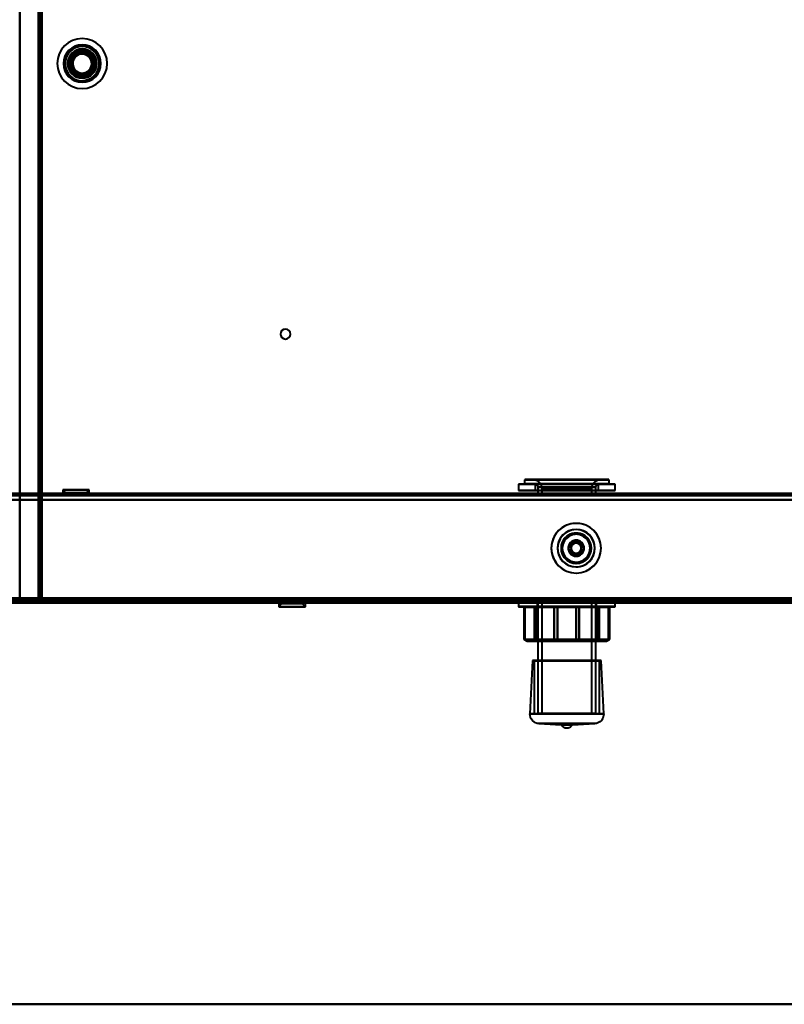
# Model space of a CAD drawing. Header units: millimetres. Extents: x -1352 to 2139, y -120 to 1046.
# Tile 26 of 77: x -178 to 67, y 0 to 315. Entities that reach past the tile are written whole.
import ezdxf

# ---------------------------------------------------------------- set-up
doc = ezdxf.new("R2010")
doc.units = ezdxf.units.MM
doc.linetypes.add('Tiret point', pattern=[15.875, 6.35, -4.7625, 0, -4.7625])
for name, color, linetype, lineweight in [('A-FLOR-LEVL', 51, 'Continuous', 30), ('A-GENM', 13, 'Continuous', 40), ('G-IMPT', 8, 'Continuous', 40)]:
    doc.layers.add(name, color=color, linetype=linetype, lineweight=lineweight)

# ---------------------------------------------------------------- blocks, each defined once
blk = doc.blocks.new('Maintenance r21 - Maintenance r21-755170-Avant')
at = {"layer": 'A-GENM'}
for p, q in [((-585, 0), (585, 0)), ((585, 0), (-585, 0))]:
    blk.add_line(p, q, dxfattribs=at)
blk = doc.blocks.new('NEXA 1000 CALQUES_dwg-755156-Avant')
at = {"layer": 'G-IMPT'}
for p, q in [((-172, 972.77), (-172, 128.97)), ((-16.5, 167.77), (-16.5, 166.47)), ((-16.5, 167.77), (-15.47, 167.77)), ((-16.5, 167.77), (9.47, 167.77)), ((9.38, 167.87), (-16.4, 167.87)), ((-15.47, 167.77), (10.5, 167.77)), ((10.4, 167.87), (-15.38, 167.87)), ((-14, 167.87), (7.16, 167.87)), ((7.16, 167.87), (-14, 167.87)), ((-13.16, 167.87), (8, 167.87)), ((8, 167.87), (-13.16, 167.87)), ((9.47, 167.77), (10.5, 167.77)), ((10.5, 166.47), (10.5, 167.77)), ((-164.25, 164.57), (-164.25, 163.37)), ((-164.25, 164.57), (-163.25, 163.57)), ((-164.25, 164.57), (-155.75, 164.57)), ((-164.25, 164.57), (-155.75, 164.57)), ((-155.75, 164.57), (-164.25, 164.57)), ((-155.75, 164.57), (-164.25, 164.57)), ((-156.75, 163.57), (-155.75, 164.57)), ((-155.75, 163.37), (-155.75, 164.57)), ((-18.5, 166.37), (-18.5, 164.37)), ((-18.5, 166.37), (-17.32, 166.37)), ((-18.5, 166.37), (11.32, 166.37)), ((11.32, 166.37), (-18.5, 166.37)), ((-18.5, 164.37), (11.32, 164.37)), ((11.32, 164.37), (-18.5, 164.37)), ((-17.32, 164.37), (-18.5, 164.37)), ((-17.32, 166.37), (12.5, 166.37)), ((12.5, 166.37), (-17.32, 166.37)), ((-17.32, 164.37), (12.5, 164.37)), ((12.5, 164.37), (-17.32, 164.37)), ((9.47, 166.47), (-16.5, 166.47)), ((-15.47, 166.47), (-16.5, 166.47)), ((-16.4, 166.37), (9.38, 166.37)), ((10.5, 166.47), (-15.47, 166.47)), ((-15.38, 166.37), (10.4, 166.37)), ((-13.1, 166.35), (-13.1, 164.37)), ((-13.1, 166.35), (6.33, 166.35)), ((6.33, 166.35), (-13.1, 166.35)), ((-13.1, 164.37), (6.33, 164.37)), ((6.33, 164.37), (-13.1, 164.37)), ((-12.33, 166.35), (7.1, 166.35)), ((7.1, 166.35), (-12.33, 166.35)), ((-12.33, 164.37), (7.1, 164.37)), ((7.1, 164.37), (-12.33, 164.37)), ((-12.3, 165.37), (-12.3, 162.97)), ((-12.3, 165.37), (5.59, 165.37)), ((5.59, 165.37), (-12.3, 165.37)), ((-11.59, 165.37), (6.3, 165.37)), ((6.3, 165.37), (-11.59, 165.37)), ((-11, 164.87), (-11, 162.87)), ((-11, 164.87), (4.39, 164.87)), ((4.39, 164.87), (-11, 164.87)), ((-10.39, 164.87), (5, 164.87)), ((5, 164.87), (-10.39, 164.87)), ((5, 162.87), (5, 164.87)), ((6.3, 162.97), (6.3, 165.37)), ((7.1, 164.37), (7.1, 166.35)), ((10.5, 166.47), (9.47, 166.47)), ((11.32, 166.37), (12.5, 166.37)), ((12.5, 164.37), (11.32, 164.37)), ((12.5, 164.37), (12.5, 166.37)), ((548.9, 163.37), (-548.9, 163.37)), ((-164.5, 163.37), (-164.5, 162.87)), ((-164.5, 163.37), (-155.5, 163.37)), ((-164.5, 163.37), (-155.5, 163.37)), ((-160, 163.37), (-164.5, 163.37)), ((-160, 163.37), (-164.5, 163.37)), ((-164.5, 162.87), (-160, 162.87)), ((-155.5, 162.87), (-164.5, 162.87)), ((-155.5, 162.87), (-164.5, 162.87)), ((-164.25, 163.37), (-155.75, 163.37)), ((-164.25, 163.37), (-155.75, 163.37)), ((-155.75, 163.37), (-164.25, 163.37)), ((-155.75, 163.37), (-164.25, 163.37)), ((-163.25, 163.57), (-163.25, 162.87)), ((-163.25, 163.57), (-156.75, 163.57)), ((-163.25, 163.57), (-156.75, 163.57)), ((-156.75, 163.57), (-163.25, 163.57)), ((-156.75, 163.57), (-163.25, 163.57)), ((-163.25, 162.87), (-156.75, 162.87)), ((-163.25, 162.87), (-156.75, 162.87)), ((-156.75, 162.87), (-163.25, 162.87)), ((-156.75, 162.87), (-163.25, 162.87)), ((-155.5, 163.37), (-160, 163.37)), ((-160, 162.87), (-155.5, 162.87)), ((-160, 162.87), (-155.5, 162.87)), ((-156.75, 162.87), (-156.75, 163.57)), ((-155.5, 162.87), (-155.5, 163.37)), ((-28, 163.37), (-28, 162.87)), ((-28, 163.37), (22, 163.37)), ((-28, 163.37), (22, 163.37)), ((-3, 163.37), (-28, 163.37)), ((-28, 162.87), (-3, 162.87)), ((22, 162.87), (-28, 162.87)), ((22, 162.87), (-28, 162.87)), ((5.59, 162.97), (-12.3, 162.97)), ((-12.3, 162.87), (6.3, 162.87)), ((-12.3, 162.87), (6.3, 162.87)), ((6.3, 162.97), (-11.59, 162.97)), ((-11, 162.87), (4.39, 162.87)), ((5, 162.87), (-11, 162.87)), ((5, 162.87), (-11, 162.87)), ((-10.39, 162.87), (5, 162.87)), ((22, 163.37), (-3, 163.37)), ((22, 163.37), (-3, 163.37)), ((-3, 162.87), (22, 162.87)), ((-3, 162.87), (22, 162.87)), ((4.39, 162.87), (5, 162.87)), ((22, 162.87), (22, 163.37)), ((-171.5, 129.47), (-170.9, 129.47)), ((-170.9, 129.47), (-171.5, 129.47)), ((-170.9, 129.47), (-170.9, 128.87)), ((-170.9, 128.87), (-170.9, 129.47)), ((-549.4, 128.37), (549.4, 128.37)), ((-548.9, 128.87), (548.9, 128.87)), ((-171.4, 128.97), (-172, 128.97)), ((-172, 128.97), (-171.4, 128.97)), ((-171.4, 128.97), (-171.4, 128.37)), ((-171.4, 128.37), (-171.4, 128.97)), ((-171.4, 128.37), (584.4, 128.37)), ((-95.13, 128.37), (-95.13, 127.17)), ((-95.13, 128.37), (-88.76, 128.37)), ((-95.13, 128.37), (-93.01, 128.37)), ((-86.63, 128.37), (-95.13, 128.37)), ((-86.63, 128.37), (-95.13, 128.37)), ((-94.13, 128.17), (-95.13, 127.17)), ((-88.76, 127.17), (-95.13, 127.17)), ((-95.13, 127.17), (-88.76, 127.17)), ((-94.13, 128.87), (-94.13, 128.17)), ((-89.26, 128.87), (-94.13, 128.87)), ((-94.13, 128.87), (-87.63, 128.87)), ((-94.13, 128.87), (-87.63, 128.87)), ((-89.26, 128.17), (-94.13, 128.17)), ((-94.13, 128.17), (-89.26, 128.17)), ((-93.01, 128.37), (-86.63, 128.37)), ((-86.63, 127.17), (-93.01, 127.17)), ((-93.01, 127.17), (-86.63, 127.17)), ((-87.63, 128.87), (-92.51, 128.87)), ((-87.63, 128.17), (-92.51, 128.17)), ((-92.51, 128.17), (-87.63, 128.17)), ((-87.63, 128.87), (-89.26, 128.87)), ((-87.63, 128.17), (-87.63, 128.87)), ((-86.63, 127.17), (-87.63, 128.17)), ((-86.63, 127.17), (-86.63, 128.37)), ((-18.5, 128.37), (-18.5, 127.26)), ((-18.5, 128.37), (8.06, 128.37)), ((-18.5, 128.37), (-14.06, 128.37)), ((12.5, 128.37), (-18.5, 128.37)), ((12.5, 128.37), (-18.5, 128.37)), ((8.06, 127.26), (-18.5, 127.26)), ((-18.4, 127.16), (7.99, 127.16)), ((-16.45, 127.16), (-16.78, 127.16)), ((-16.68, 127.06), (-16.68, 116.66)), ((-16.68, 127.06), (-16.38, 127.06)), ((-16.68, 127.06), (-16.65, 127.06)), ((-14.06, 128.37), (12.5, 128.37)), ((12.5, 127.26), (-14.06, 127.26)), ((-13.99, 127.16), (12.4, 127.16)), ((-12.69, 127.16), (-13.46, 127.16)), ((-13.36, 127.06), (-12.66, 127.06)), ((-12.72, 128.87), (-12.5, 128.66)), ((-9.93, 128.87), (-12.72, 128.87)), ((3.93, 128.87), (-12.72, 128.87)), ((-12.72, 128.87), (6.72, 128.87)), ((-12.72, 128.87), (6.72, 128.87)), ((-12.5, 128.66), (-12.5, 116.66)), ((-9.78, 128.66), (-12.5, 128.66)), ((3.78, 128.66), (-12.5, 128.66)), ((-12.5, 128.66), (3.78, 128.66)), ((-12.5, 128.66), (-9.78, 128.66)), ((-12.3, 128.87), (-12.3, 92.97)), ((6.3, 128.87), (-12.3, 128.87)), ((6.3, 128.87), (-12.3, 128.87)), ((-12.3, 128.87), (5.59, 128.87)), ((-11.59, 128.87), (6.3, 128.87)), ((-11, 128.87), (-11, 92.97)), ((-11, 128.87), (5, 128.87)), ((-11, 128.87), (5, 128.87)), ((4.39, 128.87), (-11, 128.87)), ((5, 128.87), (-10.39, 128.87)), ((6.72, 128.87), (-9.93, 128.87)), ((6.5, 128.66), (-9.78, 128.66)), ((-9.78, 128.66), (6.5, 128.66)), ((-6, 127.16), (-7.06, 127.16)), ((-6.99, 127.06), (-6.02, 127.06)), ((1.06, 127.16), (0, 127.16)), ((0.02, 127.06), (0.99, 127.06)), ((6.5, 128.66), (3.78, 128.66)), ((3.78, 128.66), (6.5, 128.66)), ((6.72, 128.87), (3.93, 128.87)), ((5, 128.87), (4.39, 128.87)), ((5, 92.97), (5, 128.87)), ((5.59, 128.87), (6.3, 128.87)), ((6.3, 92.97), (6.3, 128.87)), ((6.5, 128.66), (6.72, 128.87)), ((6.5, 116.66), (6.5, 128.66)), ((6.66, 127.06), (7.36, 127.06)), ((7.46, 127.16), (6.69, 127.16)), ((10.38, 127.06), (10.68, 127.06)), ((10.78, 127.16), (10.45, 127.16)), ((10.65, 127.06), (10.68, 127.06)), ((10.68, 116.66), (10.68, 127.06)), ((12.5, 127.26), (12.5, 128.37)), ((-16.68, 116.66), (-15.68, 116.16)), ((-16.65, 116.66), (-16.68, 116.66)), ((-16.38, 116.66), (-16.68, 116.66)), ((-16.68, 116.66), (-16.38, 116.66)), ((-16.68, 116.66), (-16.65, 116.66)), ((-12.66, 116.66), (-13.36, 116.66)), ((-13.36, 116.66), (-12.66, 116.66)), ((-12.5, 116.66), (-13, 116.16)), ((-9.78, 116.66), (-12.5, 116.66)), ((3.78, 116.66), (-12.5, 116.66)), ((-12.5, 116.66), (3.78, 116.66)), ((-12.5, 116.66), (-9.78, 116.66)), ((6.5, 116.66), (-9.78, 116.66)), ((-9.78, 116.66), (6.5, 116.66)), ((-6.02, 116.66), (-6.99, 116.66)), ((-6.99, 116.66), (-6.02, 116.66)), ((0.99, 116.66), (0.02, 116.66)), ((0.02, 116.66), (0.99, 116.66)), ((6.5, 116.66), (3.78, 116.66)), ((3.78, 116.66), (6.5, 116.66)), ((7, 116.16), (6.5, 116.66)), ((7.36, 116.66), (6.66, 116.66)), ((6.66, 116.66), (7.36, 116.66)), ((9.68, 116.16), (10.68, 116.66)), ((10.68, 116.66), (10.38, 116.66)), ((10.38, 116.66), (10.68, 116.66)), ((10.68, 116.66), (10.65, 116.66)), ((10.65, 116.66), (10.68, 116.66)), ((4.14, 116.16), (-13, 116.16)), ((-13, 116.16), (4.14, 116.16)), ((-13, 116.16), (-10.14, 116.16)), ((7, 116.16), (-10.14, 116.16)), ((-10.14, 116.16), (7, 116.16)), ((4.14, 116.16), (7, 116.16)), ((-13.98, 109.92), (-14.8, 92.91)), ((-13.98, 109.92), (-13.45, 109.9)), ((7.98, 109.92), (-13.98, 109.92)), ((7.98, 109.92), (-13.98, 109.92)), ((-13.98, 109.92), (7.98, 109.92)), ((-13.98, 109.92), (7.98, 109.92)), ((-13.45, 109.9), (-13.45, 92.87)), ((7.45, 109.9), (-13.45, 109.9)), ((7.45, 109.9), (-13.45, 109.9)), ((-13.45, 109.9), (7.45, 109.9)), ((-13.45, 109.9), (7.45, 109.9)), ((7.45, 109.9), (7.98, 109.92)), ((7.45, 92.87), (7.45, 109.9)), ((8.8, 92.91), (7.98, 109.92)), ((8.8, 92.91), (-14.8, 92.91)), ((8.8, 92.91), (-14.8, 92.91)), ((-14.8, 92.91), (-3, 92.91)), ((-14.8, 92.91), (-3, 92.91)), ((7.45, 92.87), (-13.45, 92.87)), ((7.45, 92.87), (-13.45, 92.87)), ((-13.45, 92.87), (7.45, 92.87)), ((-13.45, 92.87), (7.45, 92.87)), ((5.59, 92.97), (-12.3, 92.97)), ((-12.2, 92.87), (6.2, 92.87)), ((-12.2, 92.87), (6.2, 92.87)), ((6.3, 92.97), (-11.59, 92.97)), ((4.48, 92.87), (-11.1, 92.87)), ((-11, 92.97), (4.39, 92.97)), ((5.1, 92.87), (-10.48, 92.87)), ((-10.39, 92.97), (5, 92.97)), ((-3, 92.91), (8.8, 92.91)), ((-11.94, 89.77), (-4.81, 89.43)), ((-3, 89.77), (-11.94, 89.77)), ((-3, 89.77), (-11.94, 89.77)), ((-11.94, 89.77), (5.94, 89.77)), ((-11.94, 89.77), (5.94, 89.77)), ((-1.19, 89.43), (-4.81, 89.43)), ((-1.19, 89.43), (-4.81, 89.43)), ((5.94, 89.77), (-3, 89.77)), ((-1.19, 89.43), (5.94, 89.77))]:
    blk.add_line(p, q, dxfattribs=at)
at = {"layer": 'G-IMPT', "flags": 128}
for points in [[(-178, 972.77), (-178, 761.82), (-178, 550.87), (-178, 339.92), (-178, 128.97)], [(-178, 128.97), (-178, 339.92), (-178, 550.87), (-178, 761.82), (-178, 972.77)], [(-172, 128.97), (-172, 339.92), (-172, 550.87), (-172, 761.82), (-172, 972.77)], [(-172, 972.77), (-172, 761.82), (-172, 550.87), (-172, 339.92), (-172, 128.97)], [(-172, 128.97), (-172, 339.92), (-172, 550.87), (-172, 761.82), (-172, 972.77)], [(-172, 972.77), (-172, 761.82), (-172, 550.87), (-172, 339.92), (-172, 128.97)], [(-171.5, 972.77), (-171.5, 761.82), (-171.5, 550.87), (-171.5, 339.92), (-171.5, 128.97)], [(-171.5, 972.27), (-171.5, 761.57), (-171.5, 550.87), (-171.5, 340.17), (-171.5, 129.47)], [(-171.5, 129.47), (-171.5, 340.17), (-171.5, 550.87), (-171.5, 761.57), (-171.5, 972.27)], [(-171.5, 972.27), (-171.5, 761.57), (-171.5, 550.87), (-171.5, 340.17), (-171.5, 129.47)], [(-171.5, 129.47), (-171.5, 340.17), (-171.5, 550.87), (-171.5, 761.57), (-171.5, 972.27)], [(-171.5, 129.47), (-171.5, 340.17), (-171.5, 550.87), (-171.5, 761.57), (-171.5, 972.27)], [(-171.5, 972.27), (-171.5, 761.57), (-171.5, 550.87), (-171.5, 340.17), (-171.5, 129.47)], [(-171.4, 128.97), (-171.4, 339.92), (-171.4, 550.87), (-171.4, 761.82), (-171.4, 972.77)], [(-171.4, 128.97), (-171.4, 339.92), (-171.4, 550.87), (-171.4, 761.82), (-171.4, 972.77)], [(-171.4, 972.77), (-171.4, 761.82), (-171.4, 550.87), (-171.4, 339.92), (-171.4, 128.97)], [(-171, 129.47), (-171, 340.17), (-171, 550.87), (-171, 761.57), (-171, 972.27)], [(-171, 972.27), (-171, 761.57), (-171, 550.87), (-171, 340.17), (-171, 129.47)], [(-171, 129.47), (-171, 340.17), (-171, 550.87), (-171, 761.57), (-171, 972.27)], [(-170.9, 972.27), (-170.9, 761.57), (-170.9, 550.87), (-170.9, 340.17), (-170.9, 129.47)], [(-170.9, 972.27), (-170.9, 761.57), (-170.9, 550.87), (-170.9, 340.17), (-170.9, 129.47)], [(-170.9, 129.47), (-170.9, 340.17), (-170.9, 550.87), (-170.9, 761.57), (-170.9, 972.27)], [(-14, 167.87), (-13.88, 167.87), (-13.76, 167.86), (-13.64, 167.85), (-13.52, 167.83), (-13.4, 167.81), (-13.29, 167.79), (-13.17, 167.76), (-13.06, 167.72), (-12.94, 167.68), (-12.83, 167.64), (-12.72, 167.59), (-12.61, 167.53), (-12.51, 167.48), (-12.41, 167.41), (-12.31, 167.35), (-12.21, 167.28), (-12.11, 167.21), (-12.02, 167.13), (-11.93, 167.05), (-11.85, 166.96), (-11.77, 166.87), (-11.69, 166.78), (-11.61, 166.69), (-11.54, 166.59), (-11.48, 166.49), (-11.41, 166.39), (-11.35, 166.29), (-11.3, 166.18), (-11.25, 166.07), (-11.2, 165.96), (-11.16, 165.85), (-11.13, 165.73), (-11.09, 165.62), (-11.07, 165.5), (-11.04, 165.38), (-11.03, 165.26), (-11.01, 165.14), (-11, 165.02), (-11, 164.9), (-11, 164.87)], [(5, 164.87), (5, 164.99), (5.01, 165.11), (5.02, 165.23), (5.04, 165.35), (5.06, 165.47), (5.09, 165.59), (5.12, 165.7), (5.15, 165.82), (5.19, 165.93), (5.24, 166.04), (5.29, 166.15), (5.34, 166.26), (5.4, 166.36), (5.46, 166.47), (5.52, 166.57), (5.59, 166.66), (5.67, 166.76), (5.74, 166.85), (5.83, 166.94), (5.91, 167.02), (6, 167.11), (6.09, 167.18), (6.18, 167.26), (6.28, 167.33), (6.38, 167.4), (6.48, 167.46), (6.59, 167.52), (6.69, 167.57), (6.8, 167.62), (6.91, 167.67), (7.03, 167.71), (7.14, 167.75), (7.26, 167.78), (7.37, 167.81), (7.49, 167.83), (7.61, 167.85), (7.73, 167.86), (7.85, 167.87), (7.97, 167.87), (8, 167.87)], [(-13.1, 166.35), (-12.94, 166.31), (-12.81, 166.24), (-12.59, 166.07), (-12.46, 165.91), (-12.39, 165.78), (-12.32, 165.56), (-12.3, 165.37)], [(6.3, 165.37), (6.31, 165.53), (6.34, 165.66), (6.45, 165.9), (6.58, 166.07), (6.7, 166.17), (6.9, 166.29), (7.1, 166.35)], [(-549.4, 161.37), (-274.7, 161.37), (0, 161.37), (274.7, 161.37), (549.4, 161.37)], [(549.4, 161.37), (274.7, 161.37), (0, 161.37), (-274.7, 161.37), (-549.4, 161.37)], [(548.9, 163.37), (274.45, 163.37), (0, 163.37), (-274.45, 163.37), (-548.9, 163.37)], [(-548.9, 163.37), (-274.45, 163.37), (0, 163.37), (274.45, 163.37), (548.9, 163.37)], [(548.9, 163.37), (274.45, 163.37), (0, 163.37), (-274.45, 163.37), (-548.9, 163.37)], [(-548.9, 163.37), (-274.45, 163.37), (0, 163.37), (274.45, 163.37), (548.9, 163.37)], [(-548.9, 162.77), (-274.45, 162.77), (0, 162.77), (274.45, 162.77), (548.9, 162.77)], [(548.9, 162.77), (274.45, 162.77), (0, 162.77), (-274.45, 162.77), (-548.9, 162.77)], [(-548.9, 162.77), (-274.45, 162.77), (0, 162.77), (274.45, 162.77), (548.9, 162.77)], [(548.9, 162.77), (274.45, 162.77), (0, 162.77), (-274.45, 162.77), (-548.9, 162.77)], [(548.9, 161.37), (274.45, 161.37), (0, 161.37), (-274.45, 161.37), (-548.9, 161.37)], [(-548.9, 161.37), (-274.45, 161.37), (0, 161.37), (274.45, 161.37), (548.9, 161.37)], [(-548.9, 161.37), (-274.45, 161.37), (0, 161.37), (274.45, 161.37), (548.9, 161.37)], [(548.9, 161.37), (274.45, 161.37), (0, 161.37), (-274.45, 161.37), (-548.9, 161.37)], [(548.9, 161.37), (274.45, 161.37), (0, 161.37), (-274.45, 161.37), (-548.9, 161.37)], [(-548.9, 161.37), (-274.45, 161.37), (0, 161.37), (274.45, 161.37), (548.9, 161.37)], [(-162.02, 163.37), (-162.53, 163.37), (-163.03, 163.37), (-163.54, 163.37), (-164.04, 163.37)], [(-164.04, 163.37), (-164.04, 163.25), (-164.04, 163.12), (-164.04, 163), (-164.04, 162.87)], [(-164.04, 162.87), (-164.04, 163), (-164.04, 163.12), (-164.04, 163.25), (-164.04, 163.37)], [(-164.04, 163.37), (-163.54, 163.37), (-163.03, 163.37), (-162.53, 163.37), (-162.02, 163.37)], [(-162.02, 163.37), (-162.53, 163.37), (-163.03, 163.37), (-163.54, 163.37), (-164.04, 163.37)], [(-164.04, 163.37), (-163.54, 163.37), (-163.03, 163.37), (-162.53, 163.37), (-162.02, 163.37)], [(-162.02, 162.87), (-162.53, 162.87), (-163.03, 162.87), (-163.54, 162.87), (-164.04, 162.87)], [(-164.04, 162.87), (-163.54, 162.87), (-163.03, 162.87), (-162.53, 162.87), (-162.02, 162.87)], [(-164.04, 162.87), (-163.54, 162.87), (-163.03, 162.87), (-162.53, 162.87), (-162.02, 162.87)], [(-162.02, 162.87), (-162.53, 162.87), (-163.03, 162.87), (-163.54, 162.87), (-164.04, 162.87)], [(-162.02, 162.87), (-162.02, 163), (-162.02, 163.12), (-162.02, 163.25), (-162.02, 163.37)], [(-162.02, 163.37), (-161.01, 163.37), (-160, 163.37), (-158.99, 163.37), (-157.98, 163.37)], [(-157.98, 163.37), (-158.99, 163.37), (-160, 163.37), (-161.01, 163.37), (-162.02, 163.37)], [(-162.02, 163.37), (-162.02, 163.25), (-162.02, 163.12), (-162.02, 163), (-162.02, 162.87)], [(-162.02, 162.87), (-162.02, 163), (-162.02, 163.12), (-162.02, 163.25), (-162.02, 163.37)], [(-162.02, 163.37), (-162.02, 163.25), (-162.02, 163.12), (-162.02, 163), (-162.02, 162.87)], [(-157.98, 163.37), (-158.99, 163.37), (-160, 163.37), (-161.01, 163.37), (-162.02, 163.37)], [(-162.02, 163.37), (-161.01, 163.37), (-160, 163.37), (-158.99, 163.37), (-157.98, 163.37)], [(-162.02, 162.87), (-161.01, 162.87), (-160, 162.87), (-158.99, 162.87), (-157.98, 162.87)], [(-157.98, 162.87), (-158.99, 162.87), (-160, 162.87), (-161.01, 162.87), (-162.02, 162.87)], [(-157.98, 162.87), (-158.99, 162.87), (-160, 162.87), (-161.01, 162.87), (-162.02, 162.87)], [(-162.02, 162.87), (-161.01, 162.87), (-160, 162.87), (-158.99, 162.87), (-157.98, 162.87)], [(-157.98, 163.37), (-157.98, 163.25), (-157.98, 163.12), (-157.98, 163), (-157.98, 162.87)], [(-157.98, 162.87), (-157.98, 163), (-157.98, 163.12), (-157.98, 163.25), (-157.98, 163.37)], [(-157.98, 163.37), (-157.47, 163.37), (-156.97, 163.37), (-156.46, 163.37), (-155.96, 163.37)], [(-155.96, 163.37), (-156.46, 163.37), (-156.97, 163.37), (-157.47, 163.37), (-157.98, 163.37)], [(-157.98, 163.37), (-157.98, 163.25), (-157.98, 163.12), (-157.98, 163), (-157.98, 162.87)], [(-157.98, 162.87), (-157.98, 163), (-157.98, 163.12), (-157.98, 163.25), (-157.98, 163.37)], [(-157.98, 163.37), (-157.47, 163.37), (-156.97, 163.37), (-156.46, 163.37), (-155.96, 163.37)], [(-155.96, 163.37), (-156.46, 163.37), (-156.97, 163.37), (-157.47, 163.37), (-157.98, 163.37)], [(-157.98, 162.87), (-157.47, 162.87), (-156.97, 162.87), (-156.46, 162.87), (-155.96, 162.87)], [(-155.96, 162.87), (-156.46, 162.87), (-156.97, 162.87), (-157.47, 162.87), (-157.98, 162.87)], [(-155.96, 162.87), (-156.46, 162.87), (-156.97, 162.87), (-157.47, 162.87), (-157.98, 162.87)], [(-157.98, 162.87), (-157.47, 162.87), (-156.97, 162.87), (-156.46, 162.87), (-155.96, 162.87)], [(-155.96, 163.37), (-155.96, 163.25), (-155.96, 163.12), (-155.96, 163), (-155.96, 162.87)], [(-155.96, 162.87), (-155.96, 163), (-155.96, 163.12), (-155.96, 163.25), (-155.96, 163.37)], [(-549, 129.37), (-274.5, 129.37), (0, 129.37), (274.5, 129.37), (549, 129.37)], [(549, 129.37), (274.5, 129.37), (0, 129.37), (-274.5, 129.37), (-549, 129.37)], [(-548.9, 129.87), (-274.45, 129.87), (0, 129.87), (274.45, 129.87), (548.9, 129.87)], [(548.9, 129.87), (274.45, 129.87), (0, 129.87), (-274.45, 129.87), (-548.9, 129.87)], [(548.9, 129.87), (274.45, 129.87), (0, 129.87), (-274.45, 129.87), (-548.9, 129.87)], [(-548.9, 129.87), (-274.45, 129.87), (0, 129.87), (274.45, 129.87), (548.9, 129.87)], [(-548.9, 129.87), (-274.45, 129.87), (0, 129.87), (274.45, 129.87), (548.9, 129.87)], [(548.9, 129.87), (274.45, 129.87), (0, 129.87), (-274.45, 129.87), (-548.9, 129.87)], [(-548.9, 129.87), (-274.45, 129.87), (0, 129.87), (274.45, 129.87), (548.9, 129.87)], [(548.9, 129.87), (274.45, 129.87), (0, 129.87), (-274.45, 129.87), (-548.9, 129.87)], [(-548.9, 129.47), (-274.45, 129.47), (0, 129.47), (274.45, 129.47), (548.9, 129.47)], [(548.9, 129.47), (274.45, 129.47), (0, 129.47), (-274.45, 129.47), (-548.9, 129.47)], [(-548.9, 129.37), (-274.45, 129.37), (0, 129.37), (274.45, 129.37), (548.9, 129.37)], [(548.9, 129.37), (274.45, 129.37), (0, 129.37), (-274.45, 129.37), (-548.9, 129.37)], [(-171.5, 129.47), (-171.5, 129.35), (-171.5, 129.22), (-171.5, 129.1), (-171.5, 128.97)], [(-171.5, 128.97), (-171.5, 129.1), (-171.5, 129.22), (-171.5, 129.35), (-171.5, 129.47)], [(-171.5, 129.47), (-171.37, 129.47), (-171.25, 129.47), (-171.12, 129.47), (-171, 129.47)], [(-171, 129.47), (-171.12, 129.47), (-171.25, 129.47), (-171.37, 129.47), (-171.5, 129.47)], [(-170.95, 129.47), (-170.96, 129.47), (-170.97, 129.47), (-170.99, 129.47), (-171, 129.47)], [(-170.9, 129.47), (-170.91, 129.47), (-170.92, 129.47), (-170.94, 129.47), (-170.95, 129.47)], [(-170.9, 129.42), (-170.9, 129.43), (-170.9, 129.45), (-170.9, 129.46), (-170.9, 129.47)], [(-170.9, 129.47), (17.8, 129.47), (206.5, 129.47), (395.2, 129.47), (583.9, 129.47)], [(-170.9, 129.47), (17.8, 129.47), (206.5, 129.47), (395.2, 129.47), (583.9, 129.47)], [(583.9, 129.47), (395.2, 129.47), (206.5, 129.47), (17.8, 129.47), (-170.9, 129.47)], [(-170.9, 129.37), (-170.9, 129.38), (-170.9, 129.4), (-170.9, 129.41), (-170.9, 129.42)], [(583.9, 129.37), (395.2, 129.37), (206.5, 129.37), (17.8, 129.37), (-170.9, 129.37)], [(-170.9, 129.37), (17.8, 129.37), (206.5, 129.37), (395.2, 129.37), (583.9, 129.37)], [(583.9, 129.37), (395.2, 129.37), (206.5, 129.37), (17.8, 129.37), (-170.9, 129.37)], [(-170.9, 129.37), (-170.9, 129.25), (-170.9, 129.12), (-170.9, 129), (-170.9, 128.87)], [(-170.9, 128.87), (-170.9, 129), (-170.9, 129.12), (-170.9, 129.25), (-170.9, 129.37)], [(549.4, 128.97), (274.7, 128.97), (0, 128.97), (-274.7, 128.97), (-549.4, 128.97)], [(-549.4, 128.97), (-274.7, 128.97), (0, 128.97), (274.7, 128.97), (549.4, 128.97)], [(549.4, 128.97), (274.7, 128.97), (0, 128.97), (-274.7, 128.97), (-549.4, 128.97)], [(-549.4, 128.97), (-274.7, 128.97), (0, 128.97), (274.7, 128.97), (549.4, 128.97)], [(549.4, 128.97), (274.7, 128.97), (0, 128.97), (-274.7, 128.97), (-549.4, 128.97)], [(-549.4, 128.97), (-274.7, 128.97), (0, 128.97), (274.7, 128.97), (549.4, 128.97)], [(549.4, 128.97), (274.7, 128.97), (0, 128.97), (-274.7, 128.97), (-549.4, 128.97)], [(-549.4, 128.97), (-274.7, 128.97), (0, 128.97), (274.7, 128.97), (549.4, 128.97)], [(-549.4, 128.97), (-274.7, 128.97), (0, 128.97), (274.7, 128.97), (549.4, 128.97)], [(-549.4, 128.87), (-274.7, 128.87), (0, 128.87), (274.7, 128.87), (549.4, 128.87)], [(549.4, 128.87), (274.7, 128.87), (0, 128.87), (-274.7, 128.87), (-549.4, 128.87)], [(549.4, 128.87), (274.7, 128.87), (0, 128.87), (-274.7, 128.87), (-549.4, 128.87)], [(549.4, 128.37), (274.7, 128.37), (0, 128.37), (-274.7, 128.37), (-549.4, 128.37)], [(-549.4, 128.37), (-274.7, 128.37), (0, 128.37), (274.7, 128.37), (549.4, 128.37)], [(549, 128.87), (274.5, 128.87), (0, 128.87), (-274.5, 128.87), (-549, 128.87)], [(-549, 128.87), (-274.5, 128.87), (0, 128.87), (274.5, 128.87), (549, 128.87)], [(-549, 128.87), (-274.5, 128.87), (0, 128.87), (274.5, 128.87), (549, 128.87)], [(549, 128.87), (274.5, 128.87), (0, 128.87), (-274.5, 128.87), (-549, 128.87)], [(-548.9, 128.87), (-274.45, 128.87), (0, 128.87), (274.45, 128.87), (548.9, 128.87)], [(548.9, 128.87), (274.45, 128.87), (0, 128.87), (-274.45, 128.87), (-548.9, 128.87)], [(548.9, 128.87), (274.45, 128.87), (0, 128.87), (-274.45, 128.87), (-548.9, 128.87)], [(-548.9, 128.87), (-274.45, 128.87), (0, 128.87), (274.45, 128.87), (548.9, 128.87)], [(-548.9, 128.87), (-274.45, 128.87), (0, 128.87), (274.45, 128.87), (548.9, 128.87)], [(548.9, 128.87), (274.45, 128.87), (0, 128.87), (-274.45, 128.87), (-548.9, 128.87)], [(405.2, 128.37), (202.6, 128.37), (0, 128.37), (-202.6, 128.37), (-405.2, 128.37)], [(-405.2, 128.37), (-202.6, 128.37), (0, 128.37), (202.6, 128.37), (405.2, 128.37)], [(-405.2, 128.37), (-202.6, 128.37), (0, 128.37), (202.6, 128.37), (405.2, 128.37)], [(405.2, 128.37), (202.6, 128.37), (0, 128.37), (-202.6, 128.37), (-405.2, 128.37)], [(-405.2, 128.37), (-202.6, 128.37), (0, 128.37), (202.6, 128.37), (405.2, 128.37)], [(405.2, 128.37), (202.6, 128.37), (0, 128.37), (-202.6, 128.37), (-405.2, 128.37)], [(-171.5, 128.97), (-171.62, 128.97), (-171.75, 128.97), (-171.87, 128.97), (-172, 128.97)], [(-172, 128.97), (-171.87, 128.97), (-171.75, 128.97), (-171.62, 128.97), (-171.5, 128.97)], [(-171.5, 128.97), (-171.49, 128.97), (-171.47, 128.97), (-171.46, 128.97), (-171.45, 128.97)], [(-171.45, 128.97), (-171.44, 128.97), (-171.42, 128.97), (-171.41, 128.97), (-171.4, 128.97)], [(-171.4, 128.97), (-171.4, 128.96), (-171.4, 128.95), (-171.4, 128.93), (-171.4, 128.92)], [(584.4, 128.97), (395.45, 128.97), (206.5, 128.97), (17.55, 128.97), (-171.4, 128.97)], [(584.4, 128.97), (395.45, 128.97), (206.5, 128.97), (17.55, 128.97), (-171.4, 128.97)], [(-171.4, 128.97), (17.55, 128.97), (206.5, 128.97), (395.45, 128.97), (584.4, 128.97)], [(-171.4, 128.92), (-171.4, 128.91), (-171.4, 128.9), (-171.4, 128.88), (-171.4, 128.87)], [(-171.4, 128.87), (-171.27, 128.87), (-171.15, 128.87), (-171.02, 128.87), (-170.9, 128.87)], [(-171.4, 128.37), (-171.4, 128.5), (-171.4, 128.62), (-171.4, 128.75), (-171.4, 128.87)], [(-171.4, 128.87), (-171.4, 128.75), (-171.4, 128.62), (-171.4, 128.5), (-171.4, 128.37)], [(-170.9, 128.87), (-171.02, 128.87), (-171.15, 128.87), (-171.27, 128.87), (-171.4, 128.87)], [(-171.4, 128.87), (17.55, 128.87), (206.5, 128.87), (395.45, 128.87), (584.4, 128.87)], [(584.4, 128.37), (395.45, 128.37), (206.5, 128.37), (17.55, 128.37), (-171.4, 128.37)], [(-171.4, 128.37), (17.55, 128.37), (206.5, 128.37), (395.45, 128.37), (584.4, 128.37)], [(584.4, 128.37), (395.45, 128.37), (206.5, 128.37), (17.55, 128.37), (-171.4, 128.37)], [(-171.4, 128.37), (17.55, 128.37), (206.5, 128.37), (395.45, 128.37), (584.4, 128.37)], [(-170.9, 128.87), (17.8, 128.87), (206.5, 128.87), (395.2, 128.87), (583.9, 128.87)], [(583.9, 128.87), (395.2, 128.87), (206.5, 128.87), (17.8, 128.87), (-170.9, 128.87)], [(583.9, 128.87), (395.2, 128.87), (206.5, 128.87), (17.8, 128.87), (-170.9, 128.87)], [(-170.9, 128.87), (17.8, 128.87), (206.5, 128.87), (395.2, 128.87), (583.9, 128.87)], [(-170.9, 128.87), (17.8, 128.87), (206.5, 128.87), (395.2, 128.87), (583.9, 128.87)], [(583.9, 128.87), (395.2, 128.87), (206.5, 128.87), (17.8, 128.87), (-170.9, 128.87)], [(-13.46, 127.16), (-14.28, 127.16), (-15.1, 127.16), (-15.93, 127.16), (-16.75, 127.16)], [(-16.65, 127.06), (-15.83, 127.06), (-15.01, 127.06), (-14.18, 127.06), (-13.36, 127.06)], [(-16.65, 116.66), (-16.65, 119.26), (-16.65, 121.86), (-16.65, 124.46), (-16.65, 127.06)], [(-16.65, 127.06), (-16.65, 124.46), (-16.65, 121.86), (-16.65, 119.26), (-16.65, 116.66)], [(-16.45, 127.16), (-14.11, 127.16), (-11.76, 127.16), (-9.41, 127.16), (-7.06, 127.16)], [(-6.99, 127.06), (-9.34, 127.06), (-11.69, 127.06), (-14.04, 127.06), (-16.38, 127.06)], [(-16.38, 127.06), (-16.38, 124.46), (-16.38, 121.86), (-16.38, 119.26), (-16.38, 116.66)], [(-16.38, 116.66), (-16.38, 119.26), (-16.38, 121.86), (-16.38, 124.46), (-16.38, 127.06)], [(-13.36, 116.66), (-13.36, 119.26), (-13.36, 121.86), (-13.36, 124.46), (-13.36, 127.06)], [(-13.36, 127.06), (-13.36, 124.46), (-13.36, 121.86), (-13.36, 119.26), (-13.36, 116.66)], [(0, 127.16), (-3.17, 127.16), (-6.34, 127.16), (-9.52, 127.16), (-12.69, 127.16)], [(-12.66, 127.06), (-9.49, 127.06), (-6.32, 127.06), (-3.15, 127.06), (0.02, 127.06)], [(-12.66, 116.66), (-12.66, 119.26), (-12.66, 121.86), (-12.66, 124.46), (-12.66, 127.06)], [(-12.66, 127.06), (-12.66, 124.46), (-12.66, 121.86), (-12.66, 119.26), (-12.66, 116.66)], [(-6.99, 116.66), (-6.99, 119.26), (-6.99, 121.86), (-6.99, 124.46), (-6.99, 127.06)], [(-6.99, 127.06), (-6.99, 124.46), (-6.99, 121.86), (-6.99, 119.26), (-6.99, 116.66)], [(-6.02, 116.66), (-6.02, 119.26), (-6.02, 121.86), (-6.02, 124.46), (-6.02, 127.06)], [(6.66, 127.06), (3.49, 127.06), (0.32, 127.06), (-2.85, 127.06), (-6.02, 127.06)], [(-6.02, 127.06), (-6.02, 124.46), (-6.02, 121.86), (-6.02, 119.26), (-6.02, 116.66)], [(-6, 127.16), (-2.83, 127.16), (0.34, 127.16), (3.52, 127.16), (6.69, 127.16)], [(0.02, 116.66), (0.02, 119.26), (0.02, 121.86), (0.02, 124.46), (0.02, 127.06)], [(0.02, 127.06), (0.02, 124.46), (0.02, 121.86), (0.02, 119.26), (0.02, 116.66)], [(0.99, 127.06), (3.34, 127.06), (5.69, 127.06), (8.04, 127.06), (10.38, 127.06)], [(0.99, 116.66), (0.99, 119.26), (0.99, 121.86), (0.99, 124.46), (0.99, 127.06)], [(0.99, 127.06), (0.99, 124.46), (0.99, 121.86), (0.99, 119.26), (0.99, 116.66)], [(10.45, 127.16), (8.11, 127.16), (5.76, 127.16), (3.41, 127.16), (1.06, 127.16)], [(6.66, 116.66), (6.66, 119.26), (6.66, 121.86), (6.66, 124.46), (6.66, 127.06)], [(6.66, 127.06), (6.66, 124.46), (6.66, 121.86), (6.66, 119.26), (6.66, 116.66)], [(7.36, 116.66), (7.36, 119.26), (7.36, 121.86), (7.36, 124.46), (7.36, 127.06)], [(10.65, 127.06), (9.83, 127.06), (9.01, 127.06), (8.18, 127.06), (7.36, 127.06)], [(7.36, 127.06), (7.36, 124.46), (7.36, 121.86), (7.36, 119.26), (7.36, 116.66)], [(7.46, 127.16), (8.28, 127.16), (9.1, 127.16), (9.93, 127.16), (10.75, 127.16)], [(10.38, 116.66), (10.38, 119.26), (10.38, 121.86), (10.38, 124.46), (10.38, 127.06)], [(10.38, 127.06), (10.38, 124.46), (10.38, 121.86), (10.38, 119.26), (10.38, 116.66)], [(10.65, 116.66), (10.65, 119.26), (10.65, 121.86), (10.65, 124.46), (10.65, 127.06)], [(10.65, 127.06), (10.65, 124.46), (10.65, 121.86), (10.65, 119.26), (10.65, 116.66)], [(-13.36, 116.66), (-14.18, 116.66), (-15.01, 116.66), (-15.83, 116.66), (-16.65, 116.66)], [(-15.68, 116.16), (-15.93, 116.28), (-16.17, 116.41), (-16.41, 116.53), (-16.65, 116.66)], [(-16.65, 116.66), (-15.83, 116.66), (-15.01, 116.66), (-14.18, 116.66), (-13.36, 116.66)], [(-16.65, 116.66), (-16.41, 116.53), (-16.17, 116.41), (-15.93, 116.28), (-15.68, 116.16)], [(-16.38, 116.66), (-14.04, 116.66), (-11.69, 116.66), (-9.34, 116.66), (-6.99, 116.66)], [(-16.38, 116.66), (-16.21, 116.53), (-16.03, 116.41), (-15.86, 116.28), (-15.68, 116.16)], [(-6.99, 116.66), (-9.34, 116.66), (-11.69, 116.66), (-14.04, 116.66), (-16.38, 116.66)], [(-15.68, 116.16), (-15.86, 116.28), (-16.03, 116.41), (-16.21, 116.53), (-16.38, 116.66)], [(-12.39, 116.16), (-12.63, 116.28), (-12.88, 116.41), (-13.12, 116.53), (-13.36, 116.66)], [(-13.36, 116.66), (-13.12, 116.53), (-12.88, 116.41), (-12.63, 116.28), (-12.39, 116.16)], [(0.02, 116.66), (-3.15, 116.66), (-6.32, 116.66), (-9.49, 116.66), (-12.66, 116.66)], [(-12.39, 116.16), (-12.46, 116.28), (-12.53, 116.41), (-12.59, 116.53), (-12.66, 116.66)], [(-12.66, 116.66), (-9.49, 116.66), (-6.32, 116.66), (-3.15, 116.66), (0.02, 116.66)], [(-12.66, 116.66), (-12.59, 116.53), (-12.53, 116.41), (-12.46, 116.28), (-12.39, 116.16)], [(-6.29, 116.16), (-6.47, 116.28), (-6.64, 116.41), (-6.82, 116.53), (-6.99, 116.66)], [(-6.99, 116.66), (-6.82, 116.53), (-6.64, 116.41), (-6.47, 116.28), (-6.29, 116.16)], [(-6.29, 116.16), (-6.22, 116.28), (-6.16, 116.41), (-6.09, 116.53), (-6.02, 116.66)], [(-6.02, 116.66), (-6.09, 116.53), (-6.16, 116.41), (-6.22, 116.28), (-6.29, 116.16)], [(-6.02, 116.66), (-2.85, 116.66), (0.32, 116.66), (3.49, 116.66), (6.66, 116.66)], [(6.66, 116.66), (3.49, 116.66), (0.32, 116.66), (-2.85, 116.66), (-6.02, 116.66)], [(0.29, 116.16), (0.22, 116.28), (0.16, 116.41), (0.09, 116.53), (0.02, 116.66)], [(0.02, 116.66), (0.09, 116.53), (0.16, 116.41), (0.22, 116.28), (0.29, 116.16)], [(0.29, 116.16), (0.47, 116.28), (0.64, 116.41), (0.82, 116.53), (0.99, 116.66)], [(0.99, 116.66), (0.82, 116.53), (0.64, 116.41), (0.47, 116.28), (0.29, 116.16)], [(10.38, 116.66), (8.04, 116.66), (5.69, 116.66), (3.34, 116.66), (0.99, 116.66)], [(0.99, 116.66), (3.34, 116.66), (5.69, 116.66), (8.04, 116.66), (10.38, 116.66)], [(6.39, 116.16), (6.46, 116.28), (6.53, 116.41), (6.59, 116.53), (6.66, 116.66)], [(6.39, 116.16), (6.63, 116.28), (6.88, 116.41), (7.12, 116.53), (7.36, 116.66)], [(6.66, 116.66), (6.59, 116.53), (6.53, 116.41), (6.46, 116.28), (6.39, 116.16)], [(7.36, 116.66), (7.12, 116.53), (6.88, 116.41), (6.63, 116.28), (6.39, 116.16)], [(7.36, 116.66), (8.18, 116.66), (9.01, 116.66), (9.83, 116.66), (10.65, 116.66)], [(10.65, 116.66), (9.83, 116.66), (9.01, 116.66), (8.18, 116.66), (7.36, 116.66)], [(9.68, 116.16), (9.93, 116.28), (10.17, 116.41), (10.41, 116.53), (10.65, 116.66)], [(9.68, 116.16), (9.86, 116.28), (10.03, 116.41), (10.21, 116.53), (10.38, 116.66)], [(10.65, 116.66), (10.41, 116.53), (10.17, 116.41), (9.93, 116.28), (9.68, 116.16)], [(10.38, 116.66), (10.21, 116.53), (10.03, 116.41), (9.86, 116.28), (9.68, 116.16)], [(-15.68, 116.16), (-13.34, 116.16), (-10.99, 116.16), (-8.64, 116.16), (-6.29, 116.16)], [(-12.39, 116.16), (-13.22, 116.16), (-14.04, 116.16), (-14.86, 116.16), (-15.68, 116.16)], [(-6.29, 116.16), (-8.64, 116.16), (-10.99, 116.16), (-13.34, 116.16), (-15.68, 116.16)], [(-15.68, 116.16), (-14.86, 116.16), (-14.04, 116.16), (-13.22, 116.16), (-12.39, 116.16)], [(0.29, 116.16), (-2.88, 116.16), (-6.05, 116.16), (-9.22, 116.16), (-12.39, 116.16)], [(-12.39, 116.16), (-9.22, 116.16), (-6.05, 116.16), (-2.88, 116.16), (0.29, 116.16)], [(-6.29, 116.16), (-3.12, 116.16), (0.05, 116.16), (3.22, 116.16), (6.39, 116.16)], [(6.39, 116.16), (3.22, 116.16), (0.05, 116.16), (-3.12, 116.16), (-6.29, 116.16)], [(9.68, 116.16), (7.34, 116.16), (4.99, 116.16), (2.64, 116.16), (0.29, 116.16)], [(0.29, 116.16), (2.64, 116.16), (4.99, 116.16), (7.34, 116.16), (9.68, 116.16)], [(6.39, 116.16), (7.22, 116.16), (8.04, 116.16), (8.86, 116.16), (9.68, 116.16)], [(9.68, 116.16), (8.86, 116.16), (8.04, 116.16), (7.22, 116.16), (6.39, 116.16)], [(-11.94, 89.77), (-12.48, 89.85), (-12.97, 90.01), (-13.38, 90.22), (-14.02, 90.76), (-14.4, 91.27), (-14.6, 91.69), (-14.77, 92.34), (-14.8, 92.91)], [(8.8, 92.91), (8.77, 92.37), (8.67, 91.89), (8.5, 91.47), (8.05, 90.78), (7.58, 90.36), (7.18, 90.11), (6.54, 89.86), (5.94, 89.77)], [(-4.81, 89.43), (-4.77, 89.36), (-4.72, 89.29), (-4.67, 89.22), (-4.62, 89.15), (-4.57, 89.09), (-4.51, 89.03), (-4.45, 88.97), (-4.39, 88.91), (-4.32, 88.86), (-4.26, 88.81), (-4.19, 88.76), (-4.12, 88.71), (-4.05, 88.67), (-3.98, 88.63), (-3.9, 88.59), (-3.83, 88.56), (-3.75, 88.52), (-3.67, 88.5), (-3.59, 88.47), (-3.51, 88.45), (-3.43, 88.43), (-3.34, 88.41), (-3.26, 88.4), (-3.18, 88.39), (-3.1, 88.39), (-3.01, 88.39), (-2.93, 88.39), (-2.84, 88.39), (-2.76, 88.4), (-2.68, 88.41), (-2.6, 88.43), (-2.51, 88.44), (-2.43, 88.46), (-2.35, 88.49), (-2.27, 88.52), (-2.2, 88.55), (-2.12, 88.58), (-2.04, 88.62), (-1.97, 88.66), (-1.9, 88.7), (-1.83, 88.74), (-1.76, 88.79), (-1.69, 88.84), (-1.63, 88.9), (-1.57, 88.95), (-1.51, 89.01), (-1.45, 89.07), (-1.4, 89.14), (-1.34, 89.2), (-1.29, 89.27), (-1.25, 89.34), (-1.2, 89.41), (-1.19, 89.43)]]:
    blk.add_lwpolyline(points, dxfattribs=at)
at = {"layer": 'G-IMPT'}
for centre, radius, start, end in [((-158, 300.87), 8, 0, 180), ((-158, 300.87), 8, 0, 180), ((-158, 300.87), 8, 90, 270), ((-158, 300.87), 8, 90, 270), ((-158, 300.87), 8, 90, 270), ((-158, 300.87), 8, 90, 270), ((-158, 300.87), 8, 0, 180), ((-158, 300.87), 8, 0, 180), ((-158, 300.87), 8, 0, 90), ((-158, 300.87), 8, 0, 90), ((-158, 300.87), 8, 360, 90), ((-158, 300.87), 8, 0, 90), ((-158, 300.87), 6, 90, 180), ((-158, 300.87), 6, 360, 180), ((-158, 300.87), 6, 0, 180), ((-158, 300.87), 6, 90, 270), ((-158, 300.87), 6, 90, 180), ((-158, 300.87), 6, 360, 180), ((-158, 300.87), 6, 0, 180), ((-158, 300.87), 5.98, 90, 270), ((-158, 300.87), 5.97, 90, 270), ((-158, 300.87), 5.97, 90, 270), ((-158, 300.87), 5.48, 90, 270), ((-158, 300.87), 5.48, 90, 270), ((-158, 300.87), 4.7, 90, 270), ((-158, 300.87), 4.7, 90, 270), ((-158, 300.87), 6, 0, 90), ((-158, 300.87), 6, 270, 90), ((-158, 300.87), 6, 0, 90), ((-158, 300.87), 5.97, 270, 90), ((-158, 300.87), 5.97, 270, 90), ((-158, 300.87), 5.97, 270, 90), ((-158, 300.87), 5.48, 270, 90), ((-158, 300.87), 5.47, 270, 90), ((-158, 300.87), 4.7, 270, 90), ((-158, 300.87), 4.7, 270, 90), ((-158, 300.87), 4.5, 90, 270), ((-158, 300.87), 4.5, 90, 270), ((-158, 300.87), 4.5, 0, 180), ((-158, 300.87), 4.5, 90, 270), ((-158, 300.87), 4, 90, 255.2828), ((-158, 300.87), 4, 75.2828, 255.2828), ((-158, 300.87), 4, 75.2828, 180), ((-158, 300.87), 4, 90, 270), ((-158, 300.87), 4, 75.2828, 180), ((-158, 300.87), 4, 75.2828, 255.2828), ((-158, 300.87), 4, 90, 270), ((-158, 300.87), 4, 75.2828, 255.2828), ((-158, 300.87), 3.5, 75.2828, 255.2828), ((-158, 300.87), 3.5, 75.2828, 255.2828), ((-158, 300.87), 3.05, 75.2828, 255.2828), ((-158, 300.87), 3.05, 75.2828, 255.2828), ((-158, 300.87), 3.05, 90, 270), ((-158, 300.87), 3.05, 75.2828, 255.2828), ((-158, 300.87), 3.05, 90, 255.2828), ((-158, 300.87), 3.05, 90, 270), ((-158, 300.87), 3.05, 345.2828, 165.2828), ((-158, 300.87), 3.05, 345.2828, 165.2828), ((-158, 300.87), 4, 255.2828, 75.2828), ((-158, 300.87), 4, 255.2828, 75.2828), ((-158, 300.87), 4, 255.2828, 75.2828), ((-158, 300.87), 4, 255.2828, 75.2828), ((-158, 300.87), 4, 255.2828, 75.2828), ((-158, 300.87), 3.5, 255.2828, 75.2828), ((-158, 300.87), 3.5, 255.2828, 75.2828), ((-158, 300.87), 3.05, 255.2828, 75.2828), ((-158, 300.87), 4.5, 270, 90), ((-158, 300.87), 4.5, 0, 90), ((-158, 300.87), 4.5, 270, 90), ((-158, 300.87), 4, 75.2828, 90), ((-158, 300.87), 4, 270, 90), ((-158, 300.87), 4, 270, 90), ((-158, 300.87), 4, 270, 75.2828), ((-158, 300.87), 3.05, 270, 90), ((-158, 300.87), 3.05, 75.2828, 90), ((-158, 300.87), 3.05, 270, 90), ((-158, 300.87), 3.05, 270, 75.2828), ((-158, 300.87), 3.05, 345.2828, 75.2828), ((-158, 300.87), 3.05, 345.2828, 75.2828), ((-158, 300.87), 8, 180, 0), ((-158, 300.87), 8, 180, 0), ((-158, 300.87), 8, 180, 0), ((-158, 300.87), 8, 180, 0), ((-158, 300.87), 6, 180, 360), ((-158, 300.87), 6, 180, 360), ((-158, 300.87), 6, 180, 0), ((-158, 300.87), 6, 180, 360), ((-158, 300.87), 6, 180, 0), ((-158, 300.87), 6, 180, 0), ((-158, 300.87), 4.5, 180, 0), ((-158, 300.87), 4, 180, 255.2828), ((-158, 300.87), 4, 180, 255.2828), ((-158, 300.87), 3.05, 165.2828, 345.2828), ((-158, 300.87), 3.05, 165.2828, 345.2828), ((-158, 300.87), 3.05, 255.2828, 345.2828), ((-158, 300.87), 3.05, 255.2828, 345.2828), ((-158, 300.87), 8, 270, 0), ((-158, 300.87), 8, 270, 0), ((-158, 300.87), 8, 270, 0), ((-158, 300.87), 8, 270, 0), ((-158, 300.87), 4.5, 270, 0), ((-158, 300.87), 4, 255.2828, 270), ((-158, 300.87), 3.05, 255.2828, 270), ((-93, 214.37), 1.6, 90, 270), ((-93, 214.37), 1.6, 90, 270), ((-93, 214.37), 1.6, 0, 180), ((-93, 214.37), 1.6, 0, 180), ((-93, 214.37), 1.6, 180, 0), ((-93, 214.37), 1.6, 180, 360), ((-93, 214.37), 1.6, 360, 90), ((-93, 214.37), 1.6, 360, 90), ((-93, 214.37), 1.6, 270, 360), ((-93, 214.37), 1.6, 270, 360), ((0, 145.87), 7.95, 67.4773, 180), ((0, 145.87), 7.95, 67.4773, 247.4773), ((0, 145.87), 7.95, 67.4773, 247.4773), ((0, 145.87), 7.95, 0, 180), ((0, 145.87), 6, 90, 180), ((0, 145.87), 6, 90, 270), ((0, 145.87), 6, 0, 180), ((0, 145.87), 6, 90, 270), ((0, 145.87), 6, 90, 270), ((0, 145.87), 6, 0, 180), ((0, 145.87), 5.95, 67.4773, 247.4773), ((0, 145.87), 5.95, 67.4773, 247.4773), ((0, 145.87), 7.95, 247.4773, 67.4773), ((0, 145.87), 7.95, 247.4773, 67.4773), ((0, 145.87), 7.95, 247.4773, 67.4773), ((0, 145.87), 5.95, 247.4773, 67.4773), ((0, 145.87), 6, 270, 90), ((0, 145.87), 6, 270, 90), ((0, 145.87), 6, 0, 90), ((0, 145.87), 6, 360, 90), ((0, 145.87), 5.95, 0, 67.4773), ((0, 145.87), 4.85, 0, 180), ((0, 145.87), 4.85, 67.4773, 247.4773), ((0, 145.87), 4.85, 67.4773, 247.4773), ((0, 145.87), 4.85, 67.4773, 247.4773), ((0, 145.87), 4.45, 0, 180), ((0, 145.87), 4.45, 0, 180), ((0, 145.87), 4.45, 67.4773, 180), ((0, 145.87), 4.45, 67.4773, 247.4773), ((0, 145.87), 2.55, 0, 180), ((0, 145.87), 2.55, 0, 180), ((0, 145.87), 2.55, 67.4773, 247.4773), ((0, 145.87), 2.55, 67.4773, 180), ((0, 145.87), 4.85, 247.4773, 67.4773), ((0, 145.87), 4.85, 247.4773, 67.4773), ((0, 145.87), 4.45, 247.4773, 67.4773), ((0, 145.87), 2.55, 247.4773, 67.4773), ((0, 145.87), 2.55, 0, 67.4773), ((0, 145.87), 4.45, 360, 67.4773), ((0, 145.87), 4.85, 360, 67.4773), ((0, 145.87), 7.95, 180, 247.4773), ((0, 145.87), 7.95, 180, 0), ((0, 145.87), 6, 180, 270), ((0, 145.87), 6, 180, 0), ((0, 145.87), 6, 180, 0), ((0, 145.87), 4.85, 180, 0), ((0, 145.87), 4.45, 180, 0), ((0, 145.87), 4.45, 180, 0), ((0, 145.87), 4.45, 180, 247.4773), ((0, 145.87), 2.55, 180, 0), ((0, 145.87), 2.55, 180, 360), ((0, 145.87), 2.55, 180, 247.4773), ((0, 145.87), 5.95, 247.4773, 0), ((0, 145.87), 2.1, 360, 180), ((0, 145.87), 2.1, 90, 180), ((0, 145.87), 2.1, 90, 180), ((0, 145.87), 2.1, 0, 180), ((0, 145.87), 2.1, 180, 0), ((0, 145.87), 2.1, 180, 270), ((0, 145.87), 2.1, 180, 270), ((0, 145.87), 2.1, 180, 360), ((0, 145.87), 4.85, 247.4773, 0), ((0, 145.87), 4.45, 247.4773, 0), ((0, 145.87), 1.6, 360, 180), ((0, 145.87), 1.6, 90, 180), ((0, 145.87), 1.6, 90, 180), ((0, 145.87), 1.6, 0, 180), ((0, 145.87), 1.6, 180, 0), ((0, 145.87), 1.6, 180, 270), ((0, 145.87), 1.6, 180, 270), ((0, 145.87), 1.6, 180, 0), ((0, 145.87), 2.55, 247.4773, 0), ((0, 145.87), 2.1, 270, 90), ((0, 145.87), 2.1, 270, 90), ((0, 145.87), 1.6, 270, 90), ((0, 145.87), 1.6, 270, 90), ((0, 145.87), 6, 270, 0), ((0, 145.87), 6, 270, 0)]:
    blk.add_arc(centre, radius, start, end, dxfattribs=at)
for points in [[(8.02, 127.21), (6.61, 127.21), (3.21, 127.22), (-2.85, 127.23), (-8.94, 127.24), (-14.15, 127.26), (-17.62, 127.24), (-18.88, 127.23), (-17.71, 127.22), (-15.44, 127.21), (-14.02, 127.21)], [(-14.02, 127.21), (-15.44, 127.2), (-17.69, 127.19), (-18.83, 127.18), (-17.55, 127.17), (-14.07, 127.15), (-8.92, 127.17), (-2.86, 127.18), (3.19, 127.19), (6.6, 127.2), (8.02, 127.21)], [(-14.02, 127.21), (-12.61, 127.21), (-9.21, 127.22), (-3.15, 127.23), (2.94, 127.24), (8.15, 127.26), (11.62, 127.24), (12.88, 127.23), (11.71, 127.22), (9.44, 127.21), (8.02, 127.21)], [(8.02, 127.21), (9.44, 127.2), (11.69, 127.19), (12.83, 127.18), (11.55, 127.17), (8.07, 127.15), (2.92, 127.17), (-3.14, 127.18), (-9.19, 127.19), (-12.6, 127.2), (-14.02, 127.21)]]:
    blk.add_open_spline(points, degree=3, dxfattribs=at)
for points in [[(-4.81, 89.43), (-4.83, 89.46), (-4.82, 89.51), (-4.73, 89.53), (-4.63, 89.51), (-4.53, 89.49), (-4.41, 89.47), (-4.24, 89.43), (-4.03, 89.37), (-3.78, 89.35), (-3.53, 89.35), (-3.24, 89.39), (-2.99, 89.44), (-2.74, 89.4), (-2.46, 89.37), (-2.22, 89.37), (-1.98, 89.39), (-1.77, 89.44), (-1.6, 89.47), (-1.49, 89.5), (-1.38, 89.52), (-1.27, 89.53), (-1.18, 89.51), (-1.17, 89.46), (-1.19, 89.43)], [(-1.19, 89.43), (-1.17, 89.46), (-1.18, 89.51), (-1.27, 89.53), (-1.37, 89.51), (-1.47, 89.49), (-1.59, 89.47), (-1.76, 89.43), (-1.97, 89.37), (-2.22, 89.35), (-2.47, 89.35), (-2.76, 89.39), (-3.01, 89.44), (-3.26, 89.4), (-3.54, 89.37), (-3.78, 89.37), (-4.02, 89.39), (-4.23, 89.44), (-4.4, 89.47), (-4.51, 89.5), (-4.62, 89.52), (-4.73, 89.53), (-4.82, 89.51), (-4.83, 89.46), (-4.81, 89.43)]]:
    blk.add_open_spline(points, degree=3, knots=[0, 0, 0, 0, 0.0625, 0.125, 0.15625, 0.1875, 0.21875, 0.25, 0.3125, 0.34375, 0.375, 0.4375, 0.5, 0.5625, 0.625, 0.65625, 0.6875, 0.75, 0.78125, 0.8125, 0.84375, 0.875, 0.9375, 1, 1, 1, 1], dxfattribs=at)

msp = doc.modelspace()

# ---------------------------------------------------------------- linework, layer by layer
at = {"color": 94, "lineweight": 30}
for p, q in [((609.6, 128.37), (-609.6, 128.37)), ((-609.6, 128.37), (609.6, 128.37))]:
    msp.add_line(p, q, dxfattribs=at)
at = {"layer": 'A-FLOR-LEVL', "linetype": 'Tiret point'}
msp.add_line((-1351.99, 0), (1898.98, 0), dxfattribs=at)

# ---------------------------------------------------------------- block references
at = {"layer": 'A-GENM'}
msp.add_blockref('Maintenance r21 - Maintenance r21-755170-Avant', (0, 0), dxfattribs=at)
at = {"layer": 'G-IMPT'}
msp.add_blockref('NEXA 1000 CALQUES_dwg-755156-Avant', (0, 0), dxfattribs=at)

doc.saveas('drawing.dxf')
